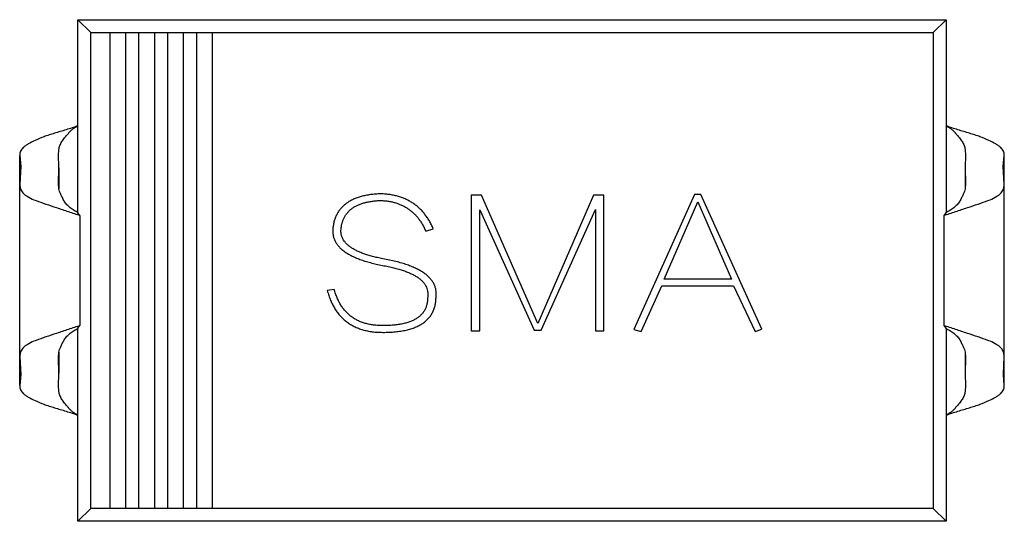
# Model space of a CAD drawing. Header units: millimetres. Extents: x 718 to 1157, y -195 to -52.
# Tile 26 of 156: x 1032.2 to 1037.3, y -129.62 to -127.02. Entities that reach past the tile are written whole.
import ezdxf

# ---------------------------------------------------------------- set-up
doc = ezdxf.new("R2010")
doc.units = ezdxf.units.MM
doc.header["$LTSCALE"] = 1.21
doc.header["$MEASUREMENT"] = 0
doc.layers.get('0').update_dxf_attribs({"linetype": 'CONTINUOUS'})

msp = doc.modelspace()

# ---------------------------------------------------------------- linework, layer by layer
at = {"color": 7, "linetype": 'Continuous'}
for p, q in [((1032.4984, -128.0239), (1032.4984, -127.0228)), ((1032.4984, -127.0228), (1032.5644, -127.0888)), ((1032.4984, -127.0228), (1036.9984, -127.0228)), ((1036.9984, -127.0228), (1036.9324, -127.0888)), ((1036.9984, -127.0228), (1036.9984, -128.0239)), ((1032.5644, -129.5568), (1032.5644, -127.0888)), ((1032.5644, -127.0888), (1036.9324, -127.0888)), ((1032.6644, -129.5568), (1032.6644, -127.0888)), ((1032.7444, -127.0888), (1032.7444, -129.5568)), ((1032.8144, -129.5568), (1032.8144, -127.0888)), ((1032.8944, -127.0888), (1032.8944, -129.5568)), ((1032.9644, -129.5568), (1032.9644, -127.0888)), ((1033.0444, -127.0888), (1033.0444, -129.5568)), ((1033.1144, -129.5568), (1033.1144, -127.0888)), ((1033.1944, -127.0888), (1033.1944, -129.5568)), ((1036.9324, -127.0888), (1036.9324, -129.5568)), ((1032.1962, -128.9185), (1032.1962, -127.7271)), ((1032.1962, -127.7271), (1032.2013, -127.7841)), ((1032.3998, -127.79), (1032.3979, -127.7223)), ((1037.0988, -127.7223), (1037.097, -127.79)), ((1037.2955, -127.7841), (1037.3006, -127.7271)), ((1037.3006, -128.9185), (1037.3006, -127.7271)), ((1032.2013, -127.7841), (1032.1974, -127.8774)), ((1032.397, -127.87), (1032.3998, -127.79)), ((1032.3998, -127.79), (1032.3998, -127.8996)), ((1037.097, -127.79), (1037.097, -127.8997)), ((1037.097, -127.79), (1037.0998, -127.87)), ((1037.2994, -127.8774), (1037.2955, -127.7841)), ((1032.1973, -128.7682), (1032.1973, -127.8774)), ((1032.3996, -127.8995), (1032.397, -127.87)), ((1037.0998, -127.87), (1037.0972, -127.8996)), ((1037.2995, -128.7682), (1037.2995, -127.8774)), ((1034.5375, -127.9322), (1034.5375, -128.6363)), ((1034.5911, -127.9322), (1034.5375, -127.9322)), ((1034.8827, -128.598), (1034.5911, -127.9322)), ((1035.1708, -127.9322), (1034.8827, -128.598)), ((1035.2253, -127.9322), (1035.1708, -127.9322)), ((1035.2253, -128.6363), (1035.2253, -127.9322)), ((1035.695, -127.9286), (1035.3804, -128.6289)), ((1035.537, -128.3677), (1035.7114, -127.967)), ((1035.728, -127.9286), (1035.695, -127.9286)), ((1035.7114, -127.967), (1035.8867, -128.3677)), ((1036.0435, -128.6266), (1035.728, -127.9286)), ((1034.5808, -128.6363), (1034.5808, -128.0092)), ((1034.5808, -128.0092), (1034.8627, -128.6327)), ((1034.8993, -128.6327), (1035.1821, -128.0072)), ((1035.1821, -128.0072), (1035.1821, -128.6363)), ((1032.5087, -128.038), (1032.4984, -128.0239)), ((1032.5087, -128.038), (1032.5087, -128.6076)), ((1036.9881, -128.038), (1036.9984, -128.0239)), ((1036.9881, -128.6076), (1036.9881, -128.038)), ((1034.3014, -128.1193), (1034.3405, -128.1069)), ((1035.8867, -128.3677), (1035.537, -128.3677)), ((1033.8271, -128.4209), (1033.7907, -128.4268)), ((1035.4175, -128.6398), (1035.526, -128.4026)), ((1035.526, -128.4026), (1035.8968, -128.4026)), ((1035.8968, -128.4026), (1036.0087, -128.6398)), ((1032.4984, -128.6217), (1032.5087, -128.6076)), ((1032.4984, -129.6228), (1032.4984, -128.6217)), ((1034.8627, -128.6327), (1034.8993, -128.6327)), ((1035.3804, -128.6289), (1035.4175, -128.6398)), ((1036.0087, -128.6398), (1036.0435, -128.6266)), ((1036.9984, -128.6217), (1036.9881, -128.6076)), ((1036.9984, -128.6217), (1036.9984, -129.6228)), ((1034.5375, -128.6363), (1034.5808, -128.6363)), ((1035.1821, -128.6363), (1035.2253, -128.6363)), ((1032.1973, -128.7682), (1032.2013, -128.8615)), ((1032.397, -128.7756), (1032.3996, -128.7462)), ((1032.3998, -128.8556), (1032.397, -128.7756)), ((1032.3998, -128.7461), (1032.3998, -128.8556)), ((1037.097, -128.746), (1037.097, -128.8556)), ((1037.0998, -128.7756), (1037.097, -128.8556)), ((1037.0972, -128.7461), (1037.0998, -128.7756)), ((1037.2956, -128.8615), (1037.2995, -128.7682)), ((1032.2013, -128.8615), (1032.1962, -128.9185)), ((1032.3979, -128.9234), (1032.3998, -128.8556)), ((1037.097, -128.8556), (1037.0988, -128.9234)), ((1037.3006, -128.9185), (1037.2956, -128.8615)), ((1032.4984, -129.6228), (1032.5644, -129.5568)), ((1036.9324, -129.5568), (1032.5644, -129.5568)), ((1036.9984, -129.6228), (1036.9324, -129.5568)), ((1036.9984, -129.6228), (1032.4984, -129.6228))]:
    msp.add_line(p, q, dxfattribs=at)
for centre, radius, start, end in [((1031.8299, -129.9106), 1.9919, 70.0743, 70.4846), ((1037.6668, -129.9104), 1.9916, 109.5154, 109.9257), ((1031.83, -126.7353), 1.9916, 289.5154, 289.9257), ((1037.6665, -126.7361), 1.9907, 250.0743, 250.4849)]:
    msp.add_arc(centre, radius, start, end, dxfattribs=at)
for points, knots in [([(1032.4984, -127.5728), (1032.4778, -127.58), (1032.4374, -127.5938), (1032.3869, -127.608), (1032.3488, -127.6201), (1032.3153, -127.632), (1032.2787, -127.6466), (1032.2465, -127.6625), (1032.2263, -127.6756), (1032.2151, -127.6848), (1032.2065, -127.6941), (1032.2004, -127.7043), (1032.1968, -127.7154), (1032.1962, -127.7232), (1032.1962, -127.7271)], [0, 0, 0, 0, 0.18474, 0.361914, 0.445247, 0.523491, 0.663349, 0.779478, 0.826969, 0.866995, 0.901905, 0.934389, 0.966599, 1, 1, 1, 1]), ([(1032.3979, -127.7223), (1032.3979, -127.7174), (1032.3981, -127.7098), (1032.399, -127.699), (1032.4003, -127.6896), (1032.4027, -127.6794), (1032.4067, -127.6693), (1032.4119, -127.6596), (1032.4181, -127.6498), (1032.4253, -127.6399), (1032.4334, -127.6301), (1032.4424, -127.62), (1032.4511, -127.6091), (1032.4602, -127.5977), (1032.4721, -127.5884), (1032.4851, -127.5804), (1032.4939, -127.5753), (1032.4984, -127.5728)], [0, 0, 0, 0, 0.076535, 0.120705, 0.171872, 0.227894, 0.285253, 0.343143, 0.403863, 0.468264, 0.536276, 0.607418, 0.681218, 0.758134, 0.837843, 0.918767, 1, 1, 1, 1]), ([(1037.3006, -127.7271), (1037.3006, -127.7232), (1037.3, -127.7154), (1037.2964, -127.7043), (1037.2903, -127.6941), (1037.2817, -127.6848), (1037.2705, -127.6756), (1037.2503, -127.6625), (1037.2181, -127.6466), (1037.1815, -127.632), (1037.148, -127.6201), (1037.1099, -127.608), (1037.0594, -127.5938), (1037.019, -127.58), (1036.9984, -127.5728)], [0, 0, 0, 0, 0.033403, 0.065601, 0.098111, 0.133007, 0.173027, 0.220521, 0.33665, 0.476509, 0.554752, 0.638085, 0.815258, 1, 1, 1, 1]), ([(1036.9984, -127.5728), (1037.0028, -127.5753), (1037.0117, -127.5804), (1037.0247, -127.5884), (1037.0366, -127.5977), (1037.0458, -127.6091), (1037.0544, -127.62), (1037.0633, -127.6301), (1037.0715, -127.6399), (1037.0787, -127.6498), (1037.0849, -127.6596), (1037.0901, -127.6693), (1037.0941, -127.6794), (1037.0971, -127.6923), (1037.0986, -127.7066), (1037.0988, -127.7174), (1037.0988, -127.7223)], [0, 0, 0, 0, 0.081229, 0.162143, 0.241874, 0.318882, 0.392664, 0.463786, 0.531823, 0.596204, 0.656913, 0.714866, 0.772005, 0.828318, 0.923574, 1, 1, 1, 1]), ([(1032.1974, -127.8774), (1032.1974, -127.8848), (1032.1988, -127.9002), (1032.2091, -127.9176), (1032.2217, -127.9298), (1032.2407, -127.9433), (1032.2731, -127.9581), (1032.3199, -127.9746), (1032.3643, -127.9892), (1032.4029, -128.0019), (1032.4438, -128.0154), (1032.4747, -128.0259), (1032.4953, -128.0332)], [0, 0, 0, 0, 0.062698, 0.128164, 0.166806, 0.21183, 0.325496, 0.468144, 0.633899, 0.722909, 0.814129, 1, 1, 1, 1]), ([(1032.4987, -128.0236), (1032.4917, -128.0197), (1032.4779, -128.0116), (1032.4585, -127.9979), (1032.4438, -127.9849), (1032.4338, -127.9732), (1032.4255, -127.961), (1032.4176, -127.9458), (1032.4093, -127.9289), (1032.4032, -127.9138), (1032.4005, -127.904), (1032.3996, -127.8995)], [0, 0, 0, 0, 0.146776, 0.291514, 0.433515, 0.50344, 0.572162, 0.701795, 0.8163, 0.915226, 1, 1, 1, 1]), ([(1037.0972, -127.8996), (1037.0962, -127.9041), (1037.0936, -127.9139), (1037.0874, -127.929), (1037.0792, -127.9459), (1037.0713, -127.9611), (1037.063, -127.9733), (1037.0529, -127.9849), (1037.0383, -127.9979), (1037.0189, -128.0116), (1037.0051, -128.0197), (1036.9981, -128.0236)], [0, 0, 0, 0, 0.084845, 0.183848, 0.298412, 0.428055, 0.496781, 0.566668, 0.708617, 0.85329, 1, 1, 1, 1]), ([(1037.0015, -128.0332), (1037.0221, -128.0259), (1037.053, -128.0154), (1037.0938, -128.0019), (1037.1325, -127.9892), (1037.1769, -127.9746), (1037.2237, -127.9581), (1037.2561, -127.9433), (1037.2751, -127.9298), (1037.2877, -127.9176), (1037.298, -127.9001), (1037.2994, -127.8848), (1037.2994, -127.8774)], [0, 0, 0, 0, 0.185867, 0.277087, 0.366095, 0.531848, 0.674495, 0.788158, 0.833181, 0.87182, 0.937289, 1, 1, 1, 1]), ([(1034.069, -127.9253), (1034.0596, -127.9257), (1034.0414, -127.9266), (1034.0149, -127.9293), (1033.9901, -127.9335), (1033.9669, -127.9389), (1033.9454, -127.9457), (1033.9255, -127.9537), (1033.9073, -127.9631), (1033.8908, -127.9738), (1033.8759, -127.9858), (1033.8627, -127.9992), (1033.8511, -128.0138), (1033.8413, -128.0298), (1033.8331, -128.0471), (1033.8266, -128.0656), (1033.8217, -128.0855), (1033.82, -128.0993), (1033.8191, -128.1063)], [0, 0, 0, 0, 0.082067, 0.159751, 0.232936, 0.302303, 0.368195, 0.430503, 0.489833, 0.54708, 0.602834, 0.657184, 0.711354, 0.765822, 0.821144, 0.878279, 0.937705, 1, 1, 1, 1]), ([(1033.8621, -128.1081), (1033.8628, -128.1023), (1033.8641, -128.0911), (1033.8679, -128.0749), (1033.8731, -128.0597), (1033.8799, -128.0456), (1033.8879, -128.0326), (1033.8973, -128.0206), (1033.9082, -128.0097), (1033.9206, -127.9999), (1033.9343, -127.991), (1033.9494, -127.9835), (1033.9659, -127.9767), (1033.9839, -127.9714), (1034.0031, -127.9668), (1034.0238, -127.9634), (1034.0459, -127.9609), (1034.0611, -127.9602), (1034.069, -127.9599)], [0, 0, 0, 0, 0.061582, 0.119842, 0.176361, 0.231346, 0.285272, 0.338807, 0.392967, 0.448494, 0.505935, 0.565352, 0.628127, 0.694382, 0.764337, 0.838178, 0.916653, 1, 1, 1, 1]), ([(1034.3405, -128.1069), (1034.3374, -128.0998), (1034.3312, -128.0858), (1034.3202, -128.0661), (1034.3087, -128.0474), (1034.2959, -128.0301), (1034.2823, -128.0142), (1034.2677, -127.9995), (1034.2521, -127.9863), (1034.2356, -127.9741), (1034.218, -127.9635), (1034.1996, -127.9539), (1034.1801, -127.946), (1034.1598, -127.9391), (1034.1384, -127.9337), (1034.1161, -127.9294), (1034.0929, -127.9266), (1034.077, -127.9257), (1034.069, -127.9253)], [0, 0, 0, 0, 0.066978, 0.131904, 0.195008, 0.256659, 0.316973, 0.376293, 0.43498, 0.493631, 0.5527, 0.612422, 0.67281, 0.734508, 0.797696, 0.863131, 0.930194, 1, 1, 1, 1]), ([(1034.069, -127.9599), (1034.0758, -127.9603), (1034.0892, -127.9611), (1034.1089, -127.9637), (1034.1279, -127.9671), (1034.146, -127.9723), (1034.1635, -127.9779), (1034.1799, -127.9854), (1034.1958, -127.9934), (1034.2106, -128.003), (1034.2248, -128.0136), (1034.2383, -128.0252), (1034.2508, -128.0381), (1034.2626, -128.0521), (1034.2736, -128.0672), (1034.2837, -128.0835), (1034.2931, -128.1009), (1034.2986, -128.1131), (1034.3014, -128.1193)], [0, 0, 0, 0, 0.068456, 0.134604, 0.19911, 0.261579, 0.322828, 0.382776, 0.442057, 0.50086, 0.559858, 0.61901, 0.678971, 0.739769, 0.802076, 0.866222, 0.932114, 1, 1, 1, 1]), ([(1033.8191, -128.1063), (1033.8188, -128.112), (1033.8183, -128.1231), (1033.8205, -128.1396), (1033.8245, -128.1555), (1033.831, -128.1705), (1033.8395, -128.1849), (1033.8503, -128.1986), (1033.8632, -128.2116), (1033.8785, -128.2238), (1033.8958, -128.2353), (1033.9153, -128.2461), (1033.9369, -128.2564), (1033.9608, -128.2656), (1033.9868, -128.2745), (1034.015, -128.2825), (1034.0453, -128.2901), (1034.0664, -128.2942), (1034.0773, -128.2964)], [0, 0, 0, 0, 0.048367, 0.095175, 0.141634, 0.187535, 0.234819, 0.284182, 0.336151, 0.391399, 0.450438, 0.513685, 0.581988, 0.654823, 0.732856, 0.816495, 0.905527, 1, 1, 1, 1]), ([(1034.0785, -128.2618), (1034.0693, -128.26), (1034.0516, -128.2565), (1034.026, -128.2501), (1034.0023, -128.2435), (1033.9803, -128.2363), (1033.9603, -128.2284), (1033.9421, -128.2202), (1033.9257, -128.2114), (1033.9112, -128.202), (1033.8985, -128.1923), (1033.8877, -128.1818), (1033.8787, -128.1709), (1033.8715, -128.1594), (1033.8662, -128.1473), (1033.8628, -128.1346), (1033.8613, -128.1215), (1033.8618, -128.1126), (1033.8621, -128.1081)], [0, 0, 0, 0, 0.096367, 0.186949, 0.272094, 0.35117, 0.425399, 0.49423, 0.558107, 0.617376, 0.672186, 0.72364, 0.772405, 0.818534, 0.863705, 0.908053, 0.953467, 1, 1, 1, 1]), ([(1034.3547, -128.4565), (1034.355, -128.4506), (1034.3557, -128.4392), (1034.3539, -128.4223), (1034.3497, -128.406), (1034.3431, -128.3905), (1034.334, -128.3758), (1034.3225, -128.3618), (1034.3088, -128.3484), (1034.2924, -128.3361), (1034.2739, -128.3241), (1034.253, -128.3131), (1034.2298, -128.3026), (1034.204, -128.2932), (1034.1761, -128.284), (1034.1457, -128.2758), (1034.1129, -128.2684), (1034.0902, -128.264), (1034.0785, -128.2618)], [0, 0, 0, 0, 0.047251, 0.09256, 0.137243, 0.18231, 0.228438, 0.277142, 0.328389, 0.383409, 0.442611, 0.506319, 0.574736, 0.648664, 0.727902, 0.812739, 0.903346, 1, 1, 1, 1]), ([(1034.0773, -128.2964), (1034.0872, -128.2983), (1034.1067, -128.302), (1034.1346, -128.3083), (1034.1606, -128.3153), (1034.1845, -128.3227), (1034.2063, -128.3309), (1034.2262, -128.3393), (1034.2439, -128.3486), (1034.2596, -128.3583), (1034.2734, -128.3685), (1034.2849, -128.3796), (1034.2948, -128.3909), (1034.3021, -128.4032), (1034.3077, -128.4158), (1034.311, -128.4291), (1034.3125, -128.4429), (1034.3117, -128.4522), (1034.3113, -128.4569)], [0, 0, 0, 0, 0.098011, 0.1905, 0.276318, 0.356845, 0.431568, 0.500798, 0.564748, 0.623957, 0.678828, 0.729846, 0.777674, 0.822959, 0.86699, 0.910413, 0.954416, 1, 1, 1, 1]), ([(1033.7907, -128.4268), (1033.7933, -128.4356), (1033.7983, -128.4528), (1033.8077, -128.4774), (1033.8184, -128.5003), (1033.8303, -128.5216), (1033.8437, -128.5411), (1033.8584, -128.559), (1033.8745, -128.5751), (1033.8919, -128.5896), (1033.9107, -128.6023), (1033.9308, -128.6134), (1033.9522, -128.6227), (1033.9751, -128.6303), (1033.9992, -128.6362), (1034.0246, -128.6405), (1034.0513, -128.643), (1034.0696, -128.6433), (1034.079, -128.6434)], [0, 0, 0, 0, 0.069687, 0.136615, 0.200798, 0.262449, 0.322611, 0.381288, 0.438983, 0.496441, 0.553961, 0.611781, 0.671154, 0.732111, 0.795108, 0.860277, 0.928577, 1, 1, 1, 1]), ([(1034.079, -128.6086), (1034.0708, -128.6085), (1034.0548, -128.6083), (1034.0313, -128.6058), (1034.009, -128.6024), (1033.9879, -128.5971), (1033.9679, -128.5906), (1033.9491, -128.5825), (1033.9316, -128.5729), (1033.9151, -128.5619), (1033.9, -128.5494), (1033.8858, -128.5355), (1033.8732, -128.5198), (1033.8615, -128.5029), (1033.8509, -128.4846), (1033.8417, -128.4647), (1033.8336, -128.4434), (1033.8293, -128.4285), (1033.8271, -128.4209)], [0, 0, 0, 0, 0.071824, 0.140431, 0.206056, 0.269558, 0.330762, 0.389837, 0.448508, 0.505867, 0.562972, 0.620639, 0.679145, 0.738892, 0.800601, 0.864319, 0.930632, 1, 1, 1, 1]), ([(1034.079, -128.6434), (1034.0901, -128.6433), (1034.1117, -128.6432), (1034.143, -128.6408), (1034.1721, -128.6373), (1034.1992, -128.6323), (1034.224, -128.6256), (1034.2467, -128.6176), (1034.2672, -128.6081), (1034.2857, -128.5972), (1034.302, -128.5847), (1034.3162, -128.5708), (1034.3282, -128.5554), (1034.3379, -128.5383), (1034.3454, -128.5199), (1034.3509, -128.5), (1034.3541, -128.4787), (1034.3545, -128.464), (1034.3547, -128.4565)], [0, 0, 0, 0, 0.088387, 0.171319, 0.248615, 0.32127, 0.38901, 0.452401, 0.512023, 0.568461, 0.622405, 0.674397, 0.725798, 0.777095, 0.829411, 0.883356, 0.940195, 1, 1, 1, 1]), ([(1034.3113, -128.4569), (1034.3112, -128.463), (1034.3111, -128.4749), (1034.3089, -128.4922), (1034.3045, -128.5084), (1034.2986, -128.5234), (1034.2904, -128.5372), (1034.2804, -128.5496), (1034.2687, -128.561), (1034.2549, -128.571), (1034.2394, -128.58), (1034.2219, -128.5876), (1034.2027, -128.5941), (1034.1815, -128.5994), (1034.1585, -128.6035), (1034.1337, -128.6064), (1034.107, -128.6084), (1034.0885, -128.6085), (1034.079, -128.6086)], [0, 0, 0, 0, 0.058061, 0.113181, 0.165793, 0.216532, 0.266663, 0.317011, 0.368241, 0.421874, 0.478623, 0.538367, 0.602804, 0.671438, 0.745475, 0.824819, 0.909328, 1, 1, 1, 1]), ([(1032.4953, -128.6125), (1032.4747, -128.6198), (1032.4438, -128.6302), (1032.4029, -128.6437), (1032.3643, -128.6564), (1032.3199, -128.6711), (1032.2731, -128.6875), (1032.2407, -128.7023), (1032.2217, -128.7158), (1032.2091, -128.728), (1032.1988, -128.7455), (1032.1974, -128.7608), (1032.1973, -128.7682)], [0, 0, 0, 0, 0.185867, 0.277087, 0.366095, 0.531847, 0.674494, 0.788157, 0.833179, 0.871818, 0.937288, 1, 1, 1, 1]), ([(1032.3996, -128.7462), (1032.4005, -128.7417), (1032.4032, -128.732), (1032.4092, -128.7168), (1032.4175, -128.6999), (1032.4254, -128.6847), (1032.4337, -128.6725), (1032.4437, -128.6608), (1032.4584, -128.6478), (1032.4779, -128.6341), (1032.4916, -128.6259), (1032.4987, -128.622)], [0, 0, 0, 0, 0.084719, 0.183578, 0.298038, 0.427662, 0.496406, 0.566342, 0.708393, 0.853175, 1, 1, 1, 1]), ([(1036.9981, -128.622), (1037.0051, -128.6259), (1037.0189, -128.6341), (1037.0383, -128.6477), (1037.053, -128.6607), (1037.063, -128.6724), (1037.0713, -128.6846), (1037.0792, -128.6998), (1037.0875, -128.7167), (1037.0936, -128.7319), (1037.0963, -128.7416), (1037.0972, -128.7461)], [0, 0, 0, 0, 0.146779, 0.291519, 0.433522, 0.503447, 0.572171, 0.701803, 0.816306, 0.915229, 1, 1, 1, 1]), ([(1037.2995, -128.7682), (1037.2995, -128.7608), (1037.2983, -128.7495), (1037.2922, -128.7356), (1037.2851, -128.7255), (1037.2751, -128.7158), (1037.2561, -128.7023), (1037.2237, -128.6875), (1037.1769, -128.6711), (1037.1325, -128.6564), (1037.0938, -128.6437), (1037.053, -128.6302), (1037.0221, -128.6198), (1037.0015, -128.6125)], [0, 0, 0, 0, 0.062712, 0.094368, 0.128473, 0.167098, 0.212103, 0.32573, 0.468331, 0.634028, 0.723005, 0.814198, 1, 1, 1, 1]), ([(1032.1962, -128.9185), (1032.1962, -128.9225), (1032.1968, -128.9302), (1032.2004, -128.9414), (1032.2065, -128.9515), (1032.2151, -128.9608), (1032.2263, -128.97), (1032.2465, -128.9831), (1032.2787, -128.999), (1032.3153, -129.0136), (1032.3488, -129.0255), (1032.3869, -129.0376), (1032.4374, -129.0518), (1032.4778, -129.0657), (1032.4984, -129.0728)], [0, 0, 0, 0, 0.033403, 0.065601, 0.098112, 0.133008, 0.173027, 0.220521, 0.33665, 0.476509, 0.554752, 0.638084, 0.815258, 1, 1, 1, 1]), ([(1032.4984, -129.0728), (1032.4939, -129.0703), (1032.485, -129.0653), (1032.4721, -129.0572), (1032.4602, -129.0479), (1032.4524, -129.0384), (1032.4466, -129.0308), (1032.4408, -129.0238), (1032.4334, -129.0155), (1032.4252, -129.0056), (1032.4181, -128.9958), (1032.4119, -128.986), (1032.4067, -128.9763), (1032.4027, -128.9662), (1032.4003, -128.9561), (1032.399, -128.9466), (1032.3981, -128.9358), (1032.3979, -128.9282), (1032.3979, -128.9234)], [0, 0, 0, 0, 0.081144, 0.162293, 0.242044, 0.318833, 0.356243, 0.392861, 0.463885, 0.531887, 0.596291, 0.656928, 0.714862, 0.772252, 0.828026, 0.879352, 0.92366, 1, 1, 1, 1]), ([(1036.9984, -129.0728), (1037.019, -129.0657), (1037.0594, -129.0518), (1037.1099, -129.0376), (1037.148, -129.0255), (1037.1815, -129.0137), (1037.2181, -128.999), (1037.2503, -128.9831), (1037.2705, -128.97), (1037.2846, -128.9585), (1037.2952, -128.9453), (1037.3, -128.9302), (1037.3006, -128.9225), (1037.3006, -128.9185)], [0, 0, 0, 0, 0.184804, 0.362014, 0.44537, 0.523642, 0.663536, 0.779714, 0.827184, 0.867261, 0.934391, 0.966573, 1, 1, 1, 1]), ([(1037.0988, -128.9234), (1037.0988, -128.9282), (1037.0986, -128.939), (1037.0971, -128.9533), (1037.0941, -128.9662), (1037.0901, -128.9763), (1037.0849, -128.9861), (1037.0787, -128.9958), (1037.0715, -129.0057), (1037.0633, -129.0156), (1037.0544, -129.0256), (1037.0457, -129.0366), (1037.0366, -129.0479), (1037.0247, -129.0572), (1037.0117, -129.0652), (1037.0028, -129.0703), (1036.9984, -129.0728)], [0, 0, 0, 0, 0.076518, 0.171772, 0.227914, 0.285127, 0.343163, 0.403817, 0.468235, 0.536253, 0.607401, 0.681196, 0.758122, 0.837831, 0.918761, 1, 1, 1, 1])]:
    msp.add_open_spline(points, degree=3, knots=knots, dxfattribs=at)

doc.saveas('drawing.dxf')
